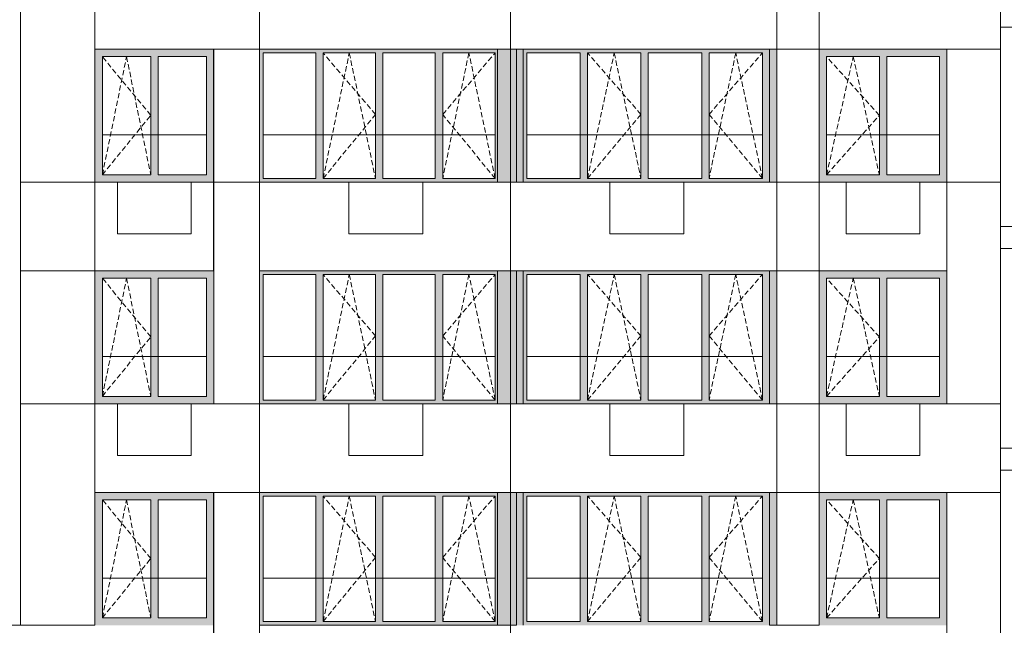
# Model space of a CAD drawing. Header units: millimetres. Extents: x -7244281 to -6602924, y 5765436 to 5938280.
# Tile 16 of 65: x -6636816 to -6623478, y 5778652 to 5786852. Entities that reach past the tile are written whole.
import ezdxf

# ---------------------------------------------------------------- set-up
doc = ezdxf.new("R2010")
doc.units = ezdxf.units.MM
doc.header["$MEASUREMENT"] = 0
doc.header["$XCLIPFRAME"] = 0
doc.linetypes.add('OO_EOIAAY', pattern=[105.833361, 70.555568, -35.277793])
for name, color, linetype, lineweight in [('0_Ном._пера__1', 7, 'Continuous', 0), ('0_Ном._пера__120', 7, 'Continuous', 0), ('_ 0 кондиционеры_Ном._пера__1', 7, 'Continuous', 0), ('АР-Стены внешние_Балконы _ лоджии.АР_Ном._пера__1', 7, 'Continuous', 0), ('АР-Стены_внешние_.АР_Ном._пера__1', 7, 'Continuous', 0)]:
    doc.layers.add(name, color=color, linetype=linetype, lineweight=lineweight)
doc.layers.add('0_Ном._пера__161', color=7, linetype='Continuous', lineweight=13, true_color=0x6a6a6a)
picture_1 = doc.add_image_def('image4.png', size_in_pixel=(734, 827))
picture_2 = doc.add_image_def('image3.png', size_in_pixel=(877, 829))
picture_3 = doc.add_image_def('image6.png', size_in_pixel=(882, 837))
picture_4 = doc.add_image_def('image2.png', size_in_pixel=(882, 833))
picture_5 = doc.add_image_def('image5.png', size_in_pixel=(725, 814))
picture_6 = doc.add_image_def('image1.png', size_in_pixel=(729, 823))

msp = doc.modelspace()

# ---------------------------------------------------------------- hatches: boundary and pattern name
at = {"layer": '0_Ном._пера__161', "linetype": 'Continuous', "lineweight": 0, "true_color": 0x696969}
for points in [[(-6635796.039, 5786452.474), (-6635796.039, 5786352.474), (-6635696.056, 5786352.474), (-6635041.056, 5786352.474), (-6634941.056, 5786352.474), (-6634286.056, 5786352.474), (-6634186.058, 5786352.474), (-6634186.058, 5786452.474)], [(-6633566.06, 5786452.474), (-6633566.06, 5786402.474), (-6633516.073, 5786402.474), (-6632806.066, 5786402.474), (-6632706.066, 5786402.474), (-6631996.059, 5786402.474), (-6631896.059, 5786402.474), (-6631186.053, 5786402.474), (-6631086.052, 5786402.474), (-6630376.046, 5786402.474), (-6630344.741, 5786402.474), (-6630344.741, 5786452.474)], [(-6633566.06, 5784702.474), (-6633516.073, 5784702.474), (-6633516.073, 5786402.474), (-6633566.06, 5786402.474)], [(-6632806.066, 5784702.474), (-6632706.066, 5784702.474), (-6632706.066, 5786402.474), (-6632806.066, 5786402.474)], [(-6631996.059, 5784702.474), (-6631896.059, 5784702.474), (-6631896.059, 5786402.474), (-6631996.059, 5786402.474)], [(-6631186.052, 5784702.474), (-6631086.052, 5784702.474), (-6631086.052, 5786402.474), (-6631186.052, 5786402.474)], [(-6630376.046, 5786402.474), (-6630376.046, 5784702.474), (-6630344.741, 5784702.474), (-6630344.741, 5786402.474)], [(-6630166.013, 5784652.474), (-6630166.013, 5786452.474), (-6630344.741, 5786452.474), (-6630344.741, 5784652.474)], [(-6630165.965, 5786452.474), (-6630165.965, 5784652.474), (-6630086.027, 5784652.474), (-6630086.027, 5786452.474)], [(-6629996.001, 5786452.474), (-6630086.027, 5786452.474), (-6630086.027, 5784652.474), (-6629996.001, 5784652.474)], [(-6629996.001, 5786402.474), (-6629946.001, 5786402.474), (-6629223.257, 5786402.474), (-6629123.257, 5786402.474), (-6628400.512, 5786402.474), (-6628300.512, 5786402.474), (-6627577.767, 5786402.474), (-6627477.767, 5786402.474), (-6626755.023, 5786402.474), (-6626659.833, 5786402.474), (-6626659.833, 5786452.474), (-6629996.001, 5786452.474)], [(-6629946.001, 5784702.474), (-6629946.001, 5786402.474), (-6629996.001, 5786402.474), (-6629996.001, 5784702.474)], [(-6629223.257, 5784702.474), (-6629123.257, 5784702.474), (-6629123.257, 5786402.474), (-6629223.257, 5786402.474)], [(-6628400.512, 5784702.474), (-6628300.512, 5784702.474), (-6628300.512, 5786402.474), (-6628400.512, 5786402.474)], [(-6627577.767, 5786402.474), (-6627577.767, 5784702.474), (-6627477.767, 5784702.474), (-6627477.767, 5786402.474)], [(-6626755.023, 5786402.474), (-6626755.023, 5784702.474), (-6626659.833, 5784702.474), (-6626659.833, 5786402.474)], [(-6626559.819, 5786452.474), (-6626659.833, 5786452.474), (-6626659.833, 5784652.474), (-6626557.877, 5784652.474), (-6626557.883, 5786452.474)], [(-6625985.938, 5786352.474), (-6625885.95, 5786352.474), (-6625170.95, 5786352.474), (-6625070.95, 5786352.474), (-6624355.95, 5786352.474), (-6624255.95, 5786352.474), (-6624255.95, 5786452.474), (-6625985.938, 5786452.474)], [(-6635696.056, 5786352.474), (-6635796.039, 5786352.474), (-6635796.039, 5784752.474), (-6635696.056, 5784752.474)], [(-6635041.056, 5784752.474), (-6634941.056, 5784752.474), (-6634941.056, 5786352.474), (-6635041.056, 5786352.474)], [(-6634286.056, 5786352.474), (-6634286.056, 5784752.474), (-6634186.058, 5784752.474), (-6634186.058, 5786352.474)], [(-6625885.95, 5786352.474), (-6625985.938, 5786352.474), (-6625985.938, 5784752.474), (-6625885.95, 5784752.474)], [(-6625070.95, 5784752.474), (-6625070.95, 5786352.474), (-6625170.95, 5786352.474), (-6625170.95, 5784752.474)], [(-6624355.95, 5786352.474), (-6624355.95, 5784752.474), (-6624255.95, 5784752.474), (-6624255.95, 5786352.474)], [(-6635696.056, 5784752.474), (-6635796.039, 5784752.474), (-6635796.039, 5784652.474), (-6634186.058, 5784652.474), (-6634186.058, 5784752.474), (-6634286.056, 5784752.474), (-6634941.056, 5784752.474), (-6635041.056, 5784752.474)], [(-6633566.06, 5784702.474), (-6633566.06, 5784652.474), (-6630344.741, 5784652.474), (-6630344.741, 5784702.474), (-6630376.046, 5784702.474), (-6631086.052, 5784702.474), (-6631186.053, 5784702.474), (-6631896.059, 5784702.474), (-6631996.059, 5784702.474), (-6632706.066, 5784702.474), (-6632806.066, 5784702.474), (-6633516.073, 5784702.474)], [(-6629946.001, 5784702.474), (-6629996.001, 5784702.474), (-6629996.001, 5784652.474), (-6626659.833, 5784652.474), (-6626659.833, 5784702.474), (-6626755.023, 5784702.474), (-6627477.767, 5784702.474), (-6627577.767, 5784702.474), (-6628300.512, 5784702.474), (-6628400.512, 5784702.474), (-6629123.257, 5784702.474), (-6629223.257, 5784702.474)], [(-6625985.938, 5784752.474), (-6625985.938, 5784652.474), (-6624255.95, 5784652.474), (-6624255.95, 5784752.474), (-6624355.95, 5784752.474), (-6625070.95, 5784752.474), (-6625170.95, 5784752.474), (-6625885.95, 5784752.474)], [(-6635796.039, 5783452.474), (-6635796.039, 5783352.474), (-6635696.056, 5783352.474), (-6635041.056, 5783352.474), (-6634941.056, 5783352.474), (-6634286.056, 5783352.474), (-6634186.058, 5783352.474), (-6634186.058, 5783452.474)], [(-6635696.056, 5783352.474), (-6635796.039, 5783352.474), (-6635796.039, 5781752.474), (-6635696.056, 5781752.474)], [(-6635041.056, 5781752.474), (-6634941.056, 5781752.474), (-6634941.056, 5783352.474), (-6635041.056, 5783352.474)], [(-6634286.056, 5783352.474), (-6634286.056, 5781752.474), (-6634186.058, 5781752.474), (-6634186.058, 5783352.474)], [(-6633566.06, 5783452.474), (-6633566.06, 5783402.474), (-6633516.073, 5783402.474), (-6632806.066, 5783402.474), (-6632706.066, 5783402.474), (-6631996.059, 5783402.474), (-6631896.059, 5783402.474), (-6631186.053, 5783402.474), (-6631086.052, 5783402.474), (-6630376.046, 5783402.474), (-6630344.741, 5783402.474), (-6630344.741, 5783452.474)], [(-6633566.06, 5781702.474), (-6633516.073, 5781702.474), (-6633516.073, 5783402.474), (-6633566.06, 5783402.474)], [(-6632806.066, 5781702.474), (-6632706.066, 5781702.474), (-6632706.066, 5783402.474), (-6632806.066, 5783402.474)], [(-6631996.059, 5781702.474), (-6631896.059, 5781702.474), (-6631896.059, 5783402.474), (-6631996.059, 5783402.474)], [(-6631186.052, 5781702.474), (-6631086.052, 5781702.474), (-6631086.052, 5783402.474), (-6631186.052, 5783402.474)], [(-6630376.046, 5783402.474), (-6630376.046, 5781702.474), (-6630344.741, 5781702.474), (-6630344.741, 5783402.474)], [(-6630166.013, 5781652.474), (-6630166.013, 5783452.474), (-6630344.741, 5783452.474), (-6630344.741, 5781652.474)], [(-6630165.965, 5783452.474), (-6630165.965, 5781652.474), (-6630086.027, 5781652.474), (-6630086.027, 5783452.474)], [(-6629996.001, 5783452.474), (-6630086.027, 5783452.474), (-6630086.027, 5781652.474), (-6629996.001, 5781652.474)], [(-6629996.001, 5783402.474), (-6629946.001, 5783402.474), (-6629223.257, 5783402.474), (-6629123.257, 5783402.474), (-6628400.512, 5783402.474), (-6628300.512, 5783402.474), (-6627577.767, 5783402.474), (-6627477.767, 5783402.474), (-6626755.023, 5783402.474), (-6626659.833, 5783402.474), (-6626659.833, 5783452.474), (-6629996.001, 5783452.474)], [(-6629946.001, 5781702.474), (-6629946.001, 5783402.474), (-6629996.001, 5783402.474), (-6629996.001, 5781702.474)], [(-6629223.257, 5781702.474), (-6629123.257, 5781702.474), (-6629123.257, 5783402.474), (-6629223.257, 5783402.474)], [(-6628400.512, 5781702.474), (-6628300.512, 5781702.474), (-6628300.512, 5783402.474), (-6628400.512, 5783402.474)], [(-6627577.767, 5783402.474), (-6627577.767, 5781702.474), (-6627477.767, 5781702.474), (-6627477.767, 5783402.474)], [(-6626755.023, 5783402.474), (-6626755.023, 5781702.474), (-6626659.833, 5781702.474), (-6626659.833, 5783402.474)], [(-6626559.819, 5783452.474), (-6626659.833, 5783452.474), (-6626659.833, 5781652.474), (-6626557.877, 5781652.474), (-6626557.883, 5783452.474)], [(-6625985.938, 5783352.474), (-6625885.95, 5783352.474), (-6625170.95, 5783352.474), (-6625070.95, 5783352.474), (-6624355.95, 5783352.474), (-6624255.95, 5783352.474), (-6624255.95, 5783452.474), (-6625985.938, 5783452.474)], [(-6625885.95, 5783352.474), (-6625985.938, 5783352.474), (-6625985.938, 5781752.474), (-6625885.95, 5781752.474)], [(-6625070.95, 5781752.474), (-6625070.95, 5783352.474), (-6625170.95, 5783352.474), (-6625170.95, 5781752.474)], [(-6624355.95, 5783352.474), (-6624355.95, 5781752.474), (-6624255.95, 5781752.474), (-6624255.95, 5783352.474)], [(-6635696.056, 5781752.474), (-6635796.039, 5781752.474), (-6635796.039, 5781652.474), (-6634186.058, 5781652.474), (-6634186.058, 5781752.474), (-6634286.056, 5781752.474), (-6634941.056, 5781752.474), (-6635041.056, 5781752.474)], [(-6625985.938, 5781752.474), (-6625985.938, 5781652.474), (-6624255.95, 5781652.474), (-6624255.95, 5781752.474), (-6624355.95, 5781752.474), (-6625070.95, 5781752.474), (-6625170.95, 5781752.474), (-6625885.95, 5781752.474)], [(-6633566.06, 5781702.474), (-6633566.06, 5781652.474), (-6630344.741, 5781652.474), (-6630344.741, 5781702.474), (-6630376.046, 5781702.474), (-6631086.052, 5781702.474), (-6631186.053, 5781702.474), (-6631896.059, 5781702.474), (-6631996.059, 5781702.474), (-6632706.066, 5781702.474), (-6632806.066, 5781702.474), (-6633516.073, 5781702.474)], [(-6629946.001, 5781702.474), (-6629996.001, 5781702.474), (-6629996.001, 5781652.474), (-6626659.833, 5781652.474), (-6626659.833, 5781702.474), (-6626755.023, 5781702.474), (-6627477.767, 5781702.474), (-6627577.767, 5781702.474), (-6628300.512, 5781702.474), (-6628400.512, 5781702.474), (-6629123.257, 5781702.474), (-6629223.257, 5781702.474)], [(-6635796, 5780452.474), (-6635796, 5780352.474), (-6635696.017, 5780352.474), (-6635041.017, 5780352.474), (-6634941.017, 5780352.474), (-6634286.017, 5780352.474), (-6634186.019, 5780352.474), (-6634186.019, 5780452.474)], [(-6633566.06, 5780452.474), (-6633566.06, 5780402.474), (-6633516.073, 5780402.474), (-6632806.066, 5780402.474), (-6632706.066, 5780402.474), (-6631996.059, 5780402.474), (-6631896.059, 5780402.474), (-6631186.053, 5780402.474), (-6631086.052, 5780402.474), (-6630376.046, 5780402.474), (-6630344.741, 5780402.474), (-6630344.741, 5780452.474)], [(-6633566.06, 5778702.474), (-6633516.073, 5778702.474), (-6633516.073, 5780402.474), (-6633566.06, 5780402.474)], [(-6632806.066, 5778702.474), (-6632706.066, 5778702.474), (-6632706.066, 5780402.474), (-6632806.066, 5780402.474)], [(-6631996.059, 5778702.474), (-6631896.059, 5778702.474), (-6631896.059, 5780402.474), (-6631996.059, 5780402.474)], [(-6631186.052, 5778702.474), (-6631086.052, 5778702.474), (-6631086.052, 5780402.474), (-6631186.052, 5780402.474)], [(-6630376.046, 5780402.474), (-6630376.046, 5778702.474), (-6630344.741, 5778702.474), (-6630344.741, 5780402.474)], [(-6630166.013, 5778652.474), (-6630166.013, 5780452.474), (-6630344.741, 5780452.474), (-6630344.741, 5778652.474)], [(-6630165.965, 5780452.474), (-6630165.965, 5778652.474), (-6630086.027, 5778652.474), (-6630086.027, 5780452.474)], [(-6629996.001, 5780452.474), (-6630086.027, 5780452.474), (-6630086.027, 5778652.474), (-6629996.001, 5778652.474)], [(-6629996.001, 5780402.474), (-6629946.001, 5780402.474), (-6629223.257, 5780402.474), (-6629123.257, 5780402.474), (-6628400.512, 5780402.474), (-6628300.512, 5780402.474), (-6627577.767, 5780402.474), (-6627477.767, 5780402.474), (-6626755.023, 5780402.474), (-6626659.833, 5780402.474), (-6626659.833, 5780452.474), (-6629996.001, 5780452.474)], [(-6629946.001, 5778702.474), (-6629946.001, 5780402.474), (-6629996.001, 5780402.474), (-6629996.001, 5778702.474)], [(-6629223.257, 5778702.474), (-6629123.257, 5778702.474), (-6629123.257, 5780402.474), (-6629223.257, 5780402.474)], [(-6628400.512, 5778702.474), (-6628300.512, 5778702.474), (-6628300.512, 5780402.474), (-6628400.512, 5780402.474)], [(-6627577.767, 5780402.474), (-6627577.767, 5778702.474), (-6627477.767, 5778702.474), (-6627477.767, 5780402.474)], [(-6626755.023, 5780402.474), (-6626755.023, 5778702.474), (-6626659.833, 5778702.474), (-6626659.833, 5780402.474)], [(-6626559.819, 5780452.474), (-6626659.833, 5780452.474), (-6626659.833, 5778652.474), (-6626557.877, 5778652.474), (-6626557.883, 5780452.474)], [(-6625985.938, 5780352.474), (-6625885.95, 5780352.474), (-6625170.95, 5780352.474), (-6625070.95, 5780352.474), (-6624355.95, 5780352.474), (-6624255.95, 5780352.474), (-6624255.95, 5780452.474), (-6625985.938, 5780452.474)], [(-6635696.017, 5780352.474), (-6635796, 5780352.474), (-6635796, 5778752.474), (-6635696.017, 5778752.474)], [(-6635041.017, 5778752.474), (-6634941.017, 5778752.474), (-6634941.017, 5780352.474), (-6635041.017, 5780352.474)], [(-6634286.017, 5780352.474), (-6634286.017, 5778752.474), (-6634186.019, 5778752.474), (-6634186.019, 5780352.474)], [(-6625885.95, 5780352.474), (-6625985.938, 5780352.474), (-6625985.938, 5778752.474), (-6625885.95, 5778752.474)], [(-6625070.95, 5778752.474), (-6625070.95, 5780352.474), (-6625170.95, 5780352.474), (-6625170.95, 5778752.474)], [(-6624355.95, 5780352.474), (-6624355.95, 5778752.474), (-6624255.95, 5778752.474), (-6624255.95, 5780352.474)], [(-6635696.017, 5778752.474), (-6635796, 5778752.474), (-6635796, 5778652.474), (-6634186.019, 5778652.474), (-6634186.019, 5778752.474), (-6634286.017, 5778752.474), (-6634941.017, 5778752.474), (-6635041.017, 5778752.474)], [(-6633566.06, 5778702.474), (-6633566.06, 5778652.474), (-6630344.741, 5778652.474), (-6630344.741, 5778702.474), (-6630376.046, 5778702.474), (-6631086.052, 5778702.474), (-6631186.053, 5778702.474), (-6631896.059, 5778702.474), (-6631996.059, 5778702.474), (-6632706.066, 5778702.474), (-6632806.066, 5778702.474), (-6633516.073, 5778702.474)], [(-6629946.001, 5778702.474), (-6629996.001, 5778702.474), (-6629996.001, 5778652.474), (-6626659.833, 5778652.474), (-6626659.833, 5778702.474), (-6626755.023, 5778702.474), (-6627477.767, 5778702.474), (-6627577.767, 5778702.474), (-6628300.512, 5778702.474), (-6628400.512, 5778702.474), (-6629123.257, 5778702.474), (-6629223.257, 5778702.474)], [(-6625985.938, 5778752.474), (-6625985.938, 5778652.474), (-6624255.95, 5778652.474), (-6624255.95, 5778752.474), (-6624355.95, 5778752.474), (-6625070.95, 5778752.474), (-6625170.95, 5778752.474), (-6625885.95, 5778752.474)]]:
    msp.add_hatch(color=251, dxfattribs=at).paths.add_polyline_path(points)

# ---------------------------------------------------------------- linework, layer by layer
at = {"layer": '0_Ном._пера__1', "color": 7, "linetype": 'Continuous', "lineweight": 0}
for p, q in [((-6623530.476, 5786752.475), (-6623530.476, 5787052.475)), ((-6623530.476, 5786752.475), (-6614356.305, 5786752.475)), ((-6633516.073, 5786402.474), (-6633516.073, 5784702.474)), ((-6630344.741, 5786452.474), (-6630344.741, 5784652.474)), ((-6635696.017, 5785292.475), (-6634286.017, 5785292.475)), ((-6633516.073, 5785292.475), (-6630376.046, 5785292.475)), ((-6629946.001, 5785292.475), (-6626755.023, 5785292.475)), ((-6625885.95, 5785292.475), (-6624355.95, 5785292.475)), ((-6623530.476, 5784052.475), (-6614356.305, 5784052.475)), ((-6623530.476, 5783752.475), (-6623530.476, 5784052.475)), ((-6623530.476, 5783752.475), (-6614356.305, 5783752.475)), ((-6633516.073, 5783402.474), (-6633516.073, 5781702.474)), ((-6630344.741, 5783452.474), (-6630344.741, 5781652.474)), ((-6635696.017, 5782292.475), (-6634286.017, 5782292.475)), ((-6633516.073, 5782292.475), (-6630376.046, 5782292.475)), ((-6629946.001, 5782292.475), (-6626755.023, 5782292.475)), ((-6625885.95, 5782292.475), (-6624355.95, 5782292.475)), ((-6623530.476, 5781052.475), (-6614356.305, 5781052.475)), ((-6623530.476, 5780752.475), (-6623530.476, 5781052.475)), ((-6623530.476, 5780752.475), (-6614356.305, 5780752.475)), ((-6633516.073, 5780402.474), (-6633516.073, 5778702.474)), ((-6630344.741, 5780452.474), (-6630344.741, 5778652.474)), ((-6635696.017, 5779292.475), (-6634286.017, 5779292.475)), ((-6633516.073, 5779292.475), (-6630376.046, 5779292.475)), ((-6629946.001, 5779292.475), (-6626755.023, 5779292.475)), ((-6625885.95, 5779292.475), (-6624355.95, 5779292.475))]:
    msp.add_line(p, q, dxfattribs=at)
for points in [[(-6646565.973, 5841512.474), (-6636806, 5841512.474), (-6636806, 5778652.474), (-6646565.973, 5778652.474)], [(-6635796, 5787652.474), (-6636806, 5787652.474), (-6636806, 5784652.474), (-6635796, 5784652.474)], [(-6633566.06, 5787652.474), (-6635796, 5787652.474), (-6635796, 5786452.474), (-6633566.06, 5786452.474)], [(-6630165.965, 5787652.474), (-6633566.06, 5787652.474), (-6633566.06, 5786452.474), (-6630165.965, 5786452.474)], [(-6626557.883, 5787652.474), (-6630165.965, 5787652.474), (-6630165.965, 5786452.474), (-6626557.883, 5786452.474)], [(-6625985.501, 5787652.474), (-6626557.883, 5787652.474), (-6626557.883, 5786452.474), (-6625985.501, 5786452.474)], [(-6623530.476, 5787652.474), (-6625985.501, 5787652.474), (-6625985.501, 5786452.474), (-6623530.476, 5786452.474)], [(-6633566.06, 5786452.474), (-6634186.055, 5786452.474), (-6634186.055, 5784652.474), (-6633566.06, 5784652.474)], [(-6625985.501, 5786452.474), (-6626659.833, 5786452.474), (-6626659.833, 5784652.474), (-6625985.501, 5784652.474)], [(-6623530.476, 5786452.474), (-6624255.95, 5786452.474), (-6624255.95, 5784652.474), (-6623530.476, 5784652.474)], [(-6635796, 5784652.474), (-6636806, 5784652.474), (-6636806, 5783452.474), (-6635796, 5783452.474)], [(-6634186.055, 5784652.474), (-6635796, 5784652.474), (-6635796, 5783452.474), (-6634186.055, 5783452.474)], [(-6633566.06, 5784652.474), (-6634186.055, 5784652.474), (-6634186.055, 5781652.474), (-6633566.06, 5781652.474)], [(-6630165.965, 5784652.474), (-6633566.06, 5784652.474), (-6633566.06, 5783452.474), (-6630165.965, 5783452.474)], [(-6626557.883, 5784652.474), (-6630165.965, 5784652.474), (-6630165.965, 5783452.474), (-6626557.883, 5783452.474)], [(-6625985.935, 5784652.474), (-6626557.883, 5784652.474), (-6626557.883, 5783452.474), (-6625985.935, 5783452.474)], [(-6625985.501, 5784652.474), (-6626557.883, 5784652.474), (-6626557.883, 5783452.474), (-6625985.501, 5783452.474)], [(-6624255.95, 5784652.474), (-6625985.935, 5784652.474), (-6625985.935, 5783452.474), (-6624255.95, 5783452.474)], [(-6623530.476, 5784652.474), (-6624255.95, 5784652.474), (-6624255.95, 5781652.474), (-6623530.476, 5781652.474)], [(-6635796, 5783452.474), (-6636806, 5783452.474), (-6636806, 5781652.474), (-6635796, 5781652.474)], [(-6625985.501, 5783452.474), (-6626659.833, 5783452.474), (-6626659.833, 5781652.474), (-6625985.501, 5781652.474)], [(-6635796, 5781652.474), (-6636806, 5781652.474), (-6636806, 5778652.474), (-6635796, 5778652.474)], [(-6633566.06, 5781652.474), (-6635796, 5781652.474), (-6635796, 5780452.474), (-6633566.06, 5780452.474)], [(-6630165.965, 5781652.474), (-6633566.06, 5781652.474), (-6633566.06, 5780452.474), (-6630165.965, 5780452.474)], [(-6626557.883, 5781652.474), (-6630165.965, 5781652.474), (-6630165.965, 5780452.474), (-6626557.883, 5780452.474)], [(-6625985.501, 5781652.474), (-6626557.883, 5781652.474), (-6626557.883, 5780452.474), (-6625985.501, 5780452.474)], [(-6623530.476, 5781652.474), (-6625985.501, 5781652.474), (-6625985.501, 5780452.474), (-6623530.476, 5780452.474)], [(-6633566.06, 5780452.474), (-6634186.055, 5780452.474), (-6634186.055, 5777452.474), (-6633566.06, 5777452.474)], [(-6625985.501, 5780452.474), (-6626659.833, 5780452.474), (-6626659.833, 5778652.474), (-6625985.501, 5778652.474)], [(-6623530.476, 5780452.474), (-6624255.95, 5780452.474), (-6624255.95, 5777452.474), (-6623530.476, 5777452.474)]]:
    msp.add_lwpolyline(points, close=True, dxfattribs=at)
msp.add_lwpolyline([(-6623530.571, 5773593.185), (-6623530.571, 5838462.474), (-6614356.305, 5838462.474), (-6614356.305, 5773785.975)], dxfattribs=at)
at = {"layer": '0_Ном._пера__1', "color": 7, "linetype": 'Continuous', "lineweight": 0, "flags": 128}
for points in [[(-6630165.965, 5786452.474), (-6630165.965, 5784652.474), (-6630086.027, 5784652.474), (-6630086.027, 5786452.474)], [(-6630165.965, 5783452.474), (-6630165.965, 5781652.474), (-6630086.027, 5781652.474), (-6630086.027, 5783452.474)], [(-6630165.965, 5780452.474), (-6630165.965, 5778652.474), (-6630086.027, 5778652.474), (-6630086.027, 5780452.474)]]:
    msp.add_lwpolyline(points, close=True, dxfattribs=at)
at = {"layer": '0_Ном._пера__120', "color": 7, "linetype": 'OO_EOIAAY', "lineweight": 0}
for p, q in [((-6632706.066, 5784702.474), (-6632351.063, 5786402.474)), ((-6631996.059, 5785569.975), (-6632706.066, 5786402.474)), ((-6632351.063, 5786402.474), (-6631996.059, 5784702.474)), ((-6630731.049, 5786402.474), (-6631086.052, 5784702.474)), ((-6631086.052, 5785569.975), (-6630376.046, 5786402.474)), ((-6630376.046, 5784702.474), (-6630731.049, 5786402.474)), ((-6629123.257, 5784702.474), (-6628761.884, 5786402.474)), ((-6628400.512, 5785569.975), (-6629123.257, 5786402.474)), ((-6628761.884, 5786402.474), (-6628400.512, 5784702.474)), ((-6627116.395, 5786402.474), (-6627477.767, 5784702.474)), ((-6627477.767, 5785569.975), (-6626755.023, 5786402.474)), ((-6626755.023, 5784702.474), (-6627116.395, 5786402.474)), ((-6635696.017, 5784752.474), (-6635368.517, 5786352.474)), ((-6635041.017, 5785557.475), (-6635696.017, 5786352.474)), ((-6635368.517, 5786352.474), (-6635041.017, 5784752.474)), ((-6625885.95, 5784752.474), (-6625524.752, 5786352.474)), ((-6625170.95, 5785557.475), (-6625885.95, 5786352.474)), ((-6625524.752, 5786352.474), (-6625170.95, 5784752.474)), ((-6635696.017, 5784752.474), (-6635041.017, 5785557.475)), ((-6632706.066, 5784702.474), (-6631996.059, 5785569.975)), ((-6630376.046, 5784702.474), (-6631086.052, 5785569.975)), ((-6629123.257, 5784702.474), (-6628400.512, 5785569.975)), ((-6626755.023, 5784702.474), (-6627477.767, 5785569.975)), ((-6625885.95, 5784752.474), (-6625170.95, 5785557.475)), ((-6635696.017, 5781752.474), (-6635368.517, 5783352.474)), ((-6635041.017, 5782557.474), (-6635696.017, 5783352.474)), ((-6635368.517, 5783352.474), (-6635041.017, 5781752.474)), ((-6632706.066, 5781702.474), (-6632351.063, 5783402.474)), ((-6631996.059, 5782569.974), (-6632706.066, 5783402.474)), ((-6632351.063, 5783402.474), (-6631996.059, 5781702.474)), ((-6630731.049, 5783402.474), (-6631086.052, 5781702.474)), ((-6631086.052, 5782569.974), (-6630376.046, 5783402.474)), ((-6630376.046, 5781702.474), (-6630731.049, 5783402.474)), ((-6629123.257, 5781702.474), (-6628761.884, 5783402.474)), ((-6628400.512, 5782569.974), (-6629123.257, 5783402.474)), ((-6628761.884, 5783402.474), (-6628400.512, 5781702.474)), ((-6627116.395, 5783402.474), (-6627477.767, 5781702.474)), ((-6627477.767, 5782569.974), (-6626755.023, 5783402.474)), ((-6626755.023, 5781702.474), (-6627116.395, 5783402.474)), ((-6625885.95, 5781752.474), (-6625524.752, 5783352.474)), ((-6625170.95, 5782557.474), (-6625885.95, 5783352.474)), ((-6625524.752, 5783352.474), (-6625170.95, 5781752.474)), ((-6635696.017, 5781752.474), (-6635041.017, 5782557.474)), ((-6632706.066, 5781702.474), (-6631996.059, 5782569.974)), ((-6630376.046, 5781702.474), (-6631086.052, 5782569.974)), ((-6629123.257, 5781702.474), (-6628400.512, 5782569.974)), ((-6626755.023, 5781702.474), (-6627477.767, 5782569.974)), ((-6625885.95, 5781752.474), (-6625170.95, 5782557.474)), ((-6632706.066, 5778702.474), (-6632351.063, 5780402.474)), ((-6631996.059, 5779569.975), (-6632706.066, 5780402.474)), ((-6632351.063, 5780402.474), (-6631996.059, 5778702.474)), ((-6630731.049, 5780402.474), (-6631086.052, 5778702.474)), ((-6631086.052, 5779569.975), (-6630376.046, 5780402.474)), ((-6630376.046, 5778702.474), (-6630731.049, 5780402.474)), ((-6629123.257, 5778702.474), (-6628761.884, 5780402.474)), ((-6628400.512, 5779569.975), (-6629123.257, 5780402.474)), ((-6628761.884, 5780402.474), (-6628400.512, 5778702.474)), ((-6627116.395, 5780402.474), (-6627477.767, 5778702.474)), ((-6627477.767, 5779569.975), (-6626755.023, 5780402.474)), ((-6626755.023, 5778702.474), (-6627116.395, 5780402.474)), ((-6635696.017, 5778752.474), (-6635368.517, 5780352.474)), ((-6635041.017, 5779557.475), (-6635696.017, 5780352.474)), ((-6635368.517, 5780352.474), (-6635041.017, 5778752.474)), ((-6625885.95, 5778752.474), (-6625524.752, 5780352.474)), ((-6625170.95, 5779557.475), (-6625885.95, 5780352.474)), ((-6625524.752, 5780352.474), (-6625170.95, 5778752.474)), ((-6635696.017, 5778752.474), (-6635041.017, 5779557.475)), ((-6632706.066, 5778702.474), (-6631996.059, 5779569.975)), ((-6630376.046, 5778702.474), (-6631086.052, 5779569.975)), ((-6629123.257, 5778702.474), (-6628400.512, 5779569.975)), ((-6626755.023, 5778702.474), (-6627477.767, 5779569.975)), ((-6625885.95, 5778752.474), (-6625170.95, 5779557.475))]:
    msp.add_line(p, q, dxfattribs=at)
at = {"layer": '0_Ном._пера__120', "color": 7, "linetype": 'Continuous', "lineweight": 0, "flags": 128}
for points in [[(-6626559.819, 5786452.474), (-6626659.833, 5786452.474), (-6626659.833, 5784652.474), (-6626557.877, 5784652.474), (-6626557.883, 5786452.474)], [(-6626559.819, 5783452.474), (-6626659.833, 5783452.474), (-6626659.833, 5781652.474), (-6626557.877, 5781652.474), (-6626557.883, 5783452.474)], [(-6626559.819, 5780452.474), (-6626659.833, 5780452.474), (-6626659.833, 5778652.474), (-6626557.877, 5778652.474), (-6626557.883, 5780452.474)]]:
    msp.add_lwpolyline(points, close=True, dxfattribs=at)
at = {"layer": '_ 0 кондиционеры_Ном._пера__1', "color": 7, "linetype": 'Continuous', "lineweight": 0, "flags": 128}
for points in [[(-6635491.225, 5783952.474), (-6634491.225, 5783952.474), (-6634491.225, 5784652.474), (-6635491.225, 5784652.474)], [(-6632356.21, 5784652.474), (-6632356.21, 5783952.474), (-6631356.21, 5783952.474), (-6631356.21, 5784652.474)], [(-6628820.477, 5783952.474), (-6627820.477, 5783952.474), (-6627820.477, 5784652.474), (-6628820.477, 5784652.474)], [(-6624621.169, 5784652.474), (-6625621.169, 5784652.474), (-6625621.169, 5783952.474), (-6624621.169, 5783952.474)], [(-6635491.225, 5781652.474), (-6635491.225, 5780952.474), (-6634491.225, 5780952.474), (-6634491.225, 5781652.474)], [(-6632356.21, 5780952.474), (-6631356.21, 5780952.474), (-6631356.21, 5781652.474), (-6632356.21, 5781652.474)], [(-6628820.477, 5781652.474), (-6628820.477, 5780952.474), (-6627820.477, 5780952.474), (-6627820.477, 5781652.474)], [(-6625621.169, 5781652.474), (-6625621.169, 5780952.474), (-6624621.169, 5780952.474), (-6624621.169, 5781652.474)]]:
    msp.add_lwpolyline(points, close=True, dxfattribs=at)
at = {"layer": 'АР-Стены внешние_Балконы _ лоджии.АР_Ном._пера__1', "color": 7, "linetype": 'Continuous', "lineweight": 0}
for p, q in [((-6632806.066, 5786402.474), (-6633516.073, 5786402.474)), ((-6632806.066, 5784702.474), (-6632806.066, 5786402.474)), ((-6632706.066, 5786402.474), (-6632706.066, 5784702.474)), ((-6631996.059, 5786402.474), (-6632706.066, 5786402.474)), ((-6631996.059, 5784702.474), (-6631996.059, 5786402.474)), ((-6631896.059, 5786402.474), (-6631896.059, 5784702.474)), ((-6631186.052, 5786402.474), (-6631896.059, 5786402.474)), ((-6631186.052, 5784702.474), (-6631186.052, 5786402.474)), ((-6631086.052, 5786402.474), (-6631086.052, 5784702.474)), ((-6630376.046, 5786402.474), (-6631086.052, 5786402.474)), ((-6630376.046, 5784702.474), (-6630376.046, 5786402.474)), ((-6630086.027, 5786452.474), (-6630086.027, 5784652.474)), ((-6629996.001, 5784652.474), (-6629996.001, 5786452.474)), ((-6629946.001, 5786402.474), (-6629946.001, 5784702.474)), ((-6629223.257, 5786402.474), (-6629946.001, 5786402.474)), ((-6629223.257, 5784702.474), (-6629223.257, 5786402.474)), ((-6629123.257, 5786402.474), (-6629123.257, 5784702.474)), ((-6628400.512, 5786402.474), (-6629123.257, 5786402.474)), ((-6628400.512, 5784702.474), (-6628400.512, 5786402.474)), ((-6628300.512, 5786402.474), (-6628300.512, 5784702.474)), ((-6627577.767, 5786402.474), (-6628300.512, 5786402.474)), ((-6627577.767, 5784702.474), (-6627577.767, 5786402.474)), ((-6627477.767, 5786402.474), (-6627477.767, 5784702.474)), ((-6626755.023, 5786402.474), (-6627477.767, 5786402.474)), ((-6626755.023, 5784702.474), (-6626755.023, 5786402.474)), ((-6633516.073, 5784702.474), (-6632806.066, 5784702.474)), ((-6632706.066, 5784702.474), (-6631996.059, 5784702.474)), ((-6631896.059, 5784702.474), (-6631186.052, 5784702.474)), ((-6631086.052, 5784702.474), (-6630376.046, 5784702.474)), ((-6629946.001, 5784702.474), (-6629223.257, 5784702.474)), ((-6629123.257, 5784702.474), (-6628400.512, 5784702.474)), ((-6628300.512, 5784702.474), (-6627577.767, 5784702.474)), ((-6627477.767, 5784702.474), (-6626755.023, 5784702.474)), ((-6632806.066, 5783402.474), (-6633516.073, 5783402.474)), ((-6632806.066, 5781702.474), (-6632806.066, 5783402.474)), ((-6632706.066, 5783402.474), (-6632706.066, 5781702.474)), ((-6631996.059, 5783402.474), (-6632706.066, 5783402.474)), ((-6631996.059, 5781702.474), (-6631996.059, 5783402.474)), ((-6631896.059, 5783402.474), (-6631896.059, 5781702.474)), ((-6631186.052, 5783402.474), (-6631896.059, 5783402.474)), ((-6631186.052, 5781702.474), (-6631186.052, 5783402.474)), ((-6631086.052, 5783402.474), (-6631086.052, 5781702.474)), ((-6630376.046, 5783402.474), (-6631086.052, 5783402.474)), ((-6630376.046, 5781702.474), (-6630376.046, 5783402.474)), ((-6630086.027, 5783452.474), (-6630086.027, 5781652.474)), ((-6629996.001, 5781652.474), (-6629996.001, 5783452.474)), ((-6629946.001, 5783402.474), (-6629946.001, 5781702.474)), ((-6629223.257, 5783402.474), (-6629946.001, 5783402.474)), ((-6629223.257, 5781702.474), (-6629223.257, 5783402.474)), ((-6629123.257, 5783402.474), (-6629123.257, 5781702.474)), ((-6628400.512, 5783402.474), (-6629123.257, 5783402.474)), ((-6628400.512, 5781702.474), (-6628400.512, 5783402.474)), ((-6628300.512, 5783402.474), (-6628300.512, 5781702.474)), ((-6627577.767, 5783402.474), (-6628300.512, 5783402.474)), ((-6627577.767, 5781702.474), (-6627577.767, 5783402.474)), ((-6627477.767, 5783402.474), (-6627477.767, 5781702.474)), ((-6626755.023, 5783402.474), (-6627477.767, 5783402.474)), ((-6626755.023, 5781702.474), (-6626755.023, 5783402.474)), ((-6633516.073, 5781702.474), (-6632806.066, 5781702.474)), ((-6632706.066, 5781702.474), (-6631996.059, 5781702.474)), ((-6631896.059, 5781702.474), (-6631186.052, 5781702.474)), ((-6631086.052, 5781702.474), (-6630376.046, 5781702.474)), ((-6629946.001, 5781702.474), (-6629223.257, 5781702.474)), ((-6629123.257, 5781702.474), (-6628400.512, 5781702.474)), ((-6628300.512, 5781702.474), (-6627577.767, 5781702.474)), ((-6627477.767, 5781702.474), (-6626755.023, 5781702.474)), ((-6632806.066, 5780402.474), (-6633516.073, 5780402.474)), ((-6632806.066, 5778702.474), (-6632806.066, 5780402.474)), ((-6632706.066, 5780402.474), (-6632706.066, 5778702.474)), ((-6631996.059, 5780402.474), (-6632706.066, 5780402.474)), ((-6631996.059, 5778702.474), (-6631996.059, 5780402.474)), ((-6631896.059, 5780402.474), (-6631896.059, 5778702.474)), ((-6631186.052, 5780402.474), (-6631896.059, 5780402.474)), ((-6631186.052, 5778702.474), (-6631186.052, 5780402.474)), ((-6631086.052, 5780402.474), (-6631086.052, 5778702.474)), ((-6630376.046, 5780402.474), (-6631086.052, 5780402.474)), ((-6630376.046, 5778702.474), (-6630376.046, 5780402.474)), ((-6630086.027, 5780452.474), (-6630086.027, 5778652.474)), ((-6629996.001, 5778652.474), (-6629996.001, 5780452.474)), ((-6629946.001, 5780402.474), (-6629946.001, 5778702.474)), ((-6629223.257, 5780402.474), (-6629946.001, 5780402.474)), ((-6629223.257, 5778702.474), (-6629223.257, 5780402.474)), ((-6629123.257, 5780402.474), (-6629123.257, 5778702.474)), ((-6628400.512, 5780402.474), (-6629123.257, 5780402.474)), ((-6628400.512, 5778702.474), (-6628400.512, 5780402.474)), ((-6628300.512, 5780402.474), (-6628300.512, 5778702.474)), ((-6627577.767, 5780402.474), (-6628300.512, 5780402.474)), ((-6627577.767, 5778702.474), (-6627577.767, 5780402.474)), ((-6627477.767, 5780402.474), (-6627477.767, 5778702.474)), ((-6626755.023, 5780402.474), (-6627477.767, 5780402.474)), ((-6626755.023, 5778702.474), (-6626755.023, 5780402.474)), ((-6633516.073, 5778702.474), (-6632806.066, 5778702.474)), ((-6632706.066, 5778702.474), (-6631996.059, 5778702.474)), ((-6631896.059, 5778702.474), (-6631186.052, 5778702.474)), ((-6631086.052, 5778702.474), (-6630376.046, 5778702.474)), ((-6629946.001, 5778702.474), (-6629223.257, 5778702.474)), ((-6629123.257, 5778702.474), (-6628400.512, 5778702.474)), ((-6628300.512, 5778702.474), (-6627577.767, 5778702.474)), ((-6627477.767, 5778702.474), (-6626755.023, 5778702.474))]:
    msp.add_line(p, q, dxfattribs=at)
at = {"layer": 'АР-Стены_внешние_.АР_Ном._пера__1', "color": 7, "linetype": 'Continuous', "lineweight": 0}
for p, q in [((-6625985.938, 5786452.474), (-6625985.489, 5786452.474)), ((-6624255.95, 5786452.474), (-6624255.95, 5784652.474)), ((-6635696.056, 5786352.474), (-6635696.056, 5784752.474)), ((-6635041.056, 5786352.474), (-6635696.056, 5786352.474)), ((-6635041.056, 5784752.474), (-6635041.056, 5786352.474)), ((-6634941.056, 5786352.474), (-6634941.056, 5784752.474)), ((-6634286.056, 5786352.474), (-6634941.056, 5786352.474)), ((-6634286.056, 5784752.474), (-6634286.056, 5786352.474)), ((-6625885.95, 5784752.474), (-6625885.95, 5786352.474)), ((-6625885.95, 5786352.474), (-6625170.95, 5786352.474)), ((-6625170.95, 5786352.474), (-6625170.95, 5784752.474)), ((-6625070.95, 5784752.474), (-6625070.95, 5786352.474)), ((-6625070.95, 5786352.474), (-6624355.95, 5786352.474)), ((-6624355.95, 5786352.474), (-6624355.95, 5784752.474)), ((-6635696.056, 5784752.474), (-6635041.056, 5784752.474)), ((-6634941.056, 5784752.474), (-6634286.056, 5784752.474)), ((-6625170.95, 5784752.474), (-6625885.95, 5784752.474)), ((-6624355.95, 5784752.474), (-6625070.95, 5784752.474)), ((-6634186.055, 5784652.474), (-6634196.154, 5784652.474)), ((-6635696.056, 5783352.474), (-6635696.056, 5781752.474)), ((-6635041.056, 5783352.474), (-6635696.056, 5783352.474)), ((-6635041.056, 5781752.474), (-6635041.056, 5783352.474)), ((-6634941.056, 5783352.474), (-6634941.056, 5781752.474)), ((-6634286.056, 5783352.474), (-6634941.056, 5783352.474)), ((-6634286.056, 5781752.474), (-6634286.056, 5783352.474)), ((-6625985.938, 5783452.474), (-6625985.489, 5783452.474)), ((-6625885.95, 5781752.474), (-6625885.95, 5783352.474)), ((-6625885.95, 5783352.474), (-6625170.95, 5783352.474)), ((-6625170.95, 5783352.474), (-6625170.95, 5781752.474)), ((-6625070.95, 5781752.474), (-6625070.95, 5783352.474)), ((-6625070.95, 5783352.474), (-6624355.95, 5783352.474)), ((-6624355.95, 5783352.474), (-6624355.95, 5781752.474)), ((-6624255.95, 5783452.474), (-6624255.95, 5781652.474)), ((-6635696.056, 5781752.474), (-6635041.056, 5781752.474)), ((-6634941.056, 5781752.474), (-6634286.056, 5781752.474)), ((-6625170.95, 5781752.474), (-6625885.95, 5781752.474)), ((-6624355.95, 5781752.474), (-6625070.95, 5781752.474)), ((-6634186.055, 5781652.474), (-6634196.154, 5781652.474)), ((-6625985.938, 5780452.474), (-6625985.489, 5780452.474)), ((-6624255.95, 5780452.474), (-6624255.95, 5778652.474)), ((-6635696.017, 5780352.474), (-6635696.017, 5778752.474)), ((-6635041.017, 5780352.474), (-6635696.017, 5780352.474)), ((-6635041.017, 5778752.474), (-6635041.017, 5780352.474)), ((-6634941.017, 5780352.474), (-6634941.017, 5778752.474)), ((-6634286.017, 5780352.474), (-6634941.017, 5780352.474)), ((-6634286.017, 5778752.474), (-6634286.017, 5780352.474)), ((-6625885.95, 5778752.474), (-6625885.95, 5780352.474)), ((-6625885.95, 5780352.474), (-6625170.95, 5780352.474)), ((-6625170.95, 5780352.474), (-6625170.95, 5778752.474)), ((-6625070.95, 5778752.474), (-6625070.95, 5780352.474)), ((-6625070.95, 5780352.474), (-6624355.95, 5780352.474)), ((-6624355.95, 5780352.474), (-6624355.95, 5778752.474)), ((-6635696.017, 5778752.474), (-6635041.017, 5778752.474)), ((-6634941.017, 5778752.474), (-6634286.017, 5778752.474)), ((-6625170.95, 5778752.474), (-6625885.95, 5778752.474)), ((-6624355.95, 5778752.474), (-6625070.95, 5778752.474)), ((-6634186.016, 5778652.474), (-6634196.116, 5778652.474))]:
    msp.add_line(p, q, dxfattribs=at)

# ---------------------------------------------------------------- pictures from other files: only their frames are drawn
at = {"linetype": 'Continuous', "lineweight": 0}
image = msp.add_image(picture_2, insert=(-6646565.973, 5778652.474), size_in_units=(9759.973, 62860), dxfattribs=at)
image.set_boundary_path([(-0.5, -0.5), (876.5, 828.5)])
image = msp.add_image(picture_1, insert=(-6614356.305, 5838462.474), size_in_units=(9174.543, 64869.303), rotation=180, dxfattribs=at)
image.set_boundary_path([(-0.5, -0.5), (733.5, 826.5)])
image = msp.add_image(picture_5, insert=(-6635795.978, 5787652.474), size_in_units=(1010.022, 3000), rotation=180, dxfattribs=at)
image.set_boundary_path([(-0.5, -0.5), (724.5, 813.5)])
image = msp.add_image(picture_2, insert=(-6635796, 5786452.474), size_in_units=(2229.94, 1200), dxfattribs=at)
image.set_boundary_path([(-0.5, -0.5), (876.5, 828.5)])
image = msp.add_image(picture_1, insert=(-6630165.965, 5787652.474), size_in_units=(3400.095, 1200), rotation=180, dxfattribs=at)
image.set_boundary_path([(-0.5, -0.5), (733.5, 826.5)])
image = msp.add_image(picture_6, insert=(-6630165.965, 5786452.474), size_in_units=(3608.082, 1200), dxfattribs=at)
image.set_boundary_path([(-0.5, -0.5), (728.5, 822.5)])
image = msp.add_image(picture_4, insert=(-6626557.883, 5784652.474), size_in_units=(571.947, 3000), dxfattribs=at)
image.set_boundary_path([(-0.5, -0.5), (881.5, 832.5)])
image = msp.add_image(picture_6, insert=(-6625985.501, 5786452.474), size_in_units=(2455.025, 1200), dxfattribs=at)
image.set_boundary_path([(-0.5, -0.5), (728.5, 822.5)])
image = msp.add_image(picture_4, insert=(-6634191.182, 5784652.474), size_in_units=(625.122, 1800), dxfattribs=at)
image.set_boundary_path([(-0.5, -0.5), (881.5, 832.5)])
image = msp.add_image(picture_4, insert=(-6624255.822, 5784652.474), size_in_units=(725.346, 1800), dxfattribs=at)
image.set_boundary_path([(-0.5, -0.5), (881.5, 832.5)])
image = msp.add_image(picture_2, insert=(-6636806, 5783452.474), size_in_units=(1010, 1200), dxfattribs=at)
image.set_boundary_path([(-0.5, -0.5), (876.5, 828.5)])
image = msp.add_image(picture_1, insert=(-6634191.182, 5784652.474), size_in_units=(1604.818, 1200), rotation=180, dxfattribs=at)
image.set_boundary_path([(-0.5, -0.5), (733.5, 826.5)])
image = msp.add_image(picture_3, insert=(-6634186.055, 5781652.474), size_in_units=(619.989, 3000), dxfattribs=at)
image.set_boundary_path([(-0.5, -0.5), (881.5, 836.5)])
image = msp.add_image(picture_6, insert=(-6633566.012, 5783452.474), size_in_units=(3400.047, 1200), dxfattribs=at)
image.set_boundary_path([(-0.5, -0.5), (728.5, 822.5)])
image = msp.add_image(picture_1, insert=(-6626557.883, 5784652.474), size_in_units=(3608.082, 1200), rotation=180, dxfattribs=at)
image.set_boundary_path([(-0.5, -0.5), (733.5, 826.5)])
image = msp.add_image(picture_6, insert=(-6626557.883, 5783452.474), size_in_units=(571.947, 1200), dxfattribs=at)
image.set_boundary_path([(-0.5, -0.5), (728.5, 822.5)])
image = msp.add_image(picture_6, insert=(-6625985.935, 5783452.474), size_in_units=(1729.985, 1200), dxfattribs=at)
image.set_boundary_path([(-0.5, -0.5), (728.5, 822.5)])
image = msp.add_image(picture_5, insert=(-6623530.476, 5784652.474), size_in_units=(725.359, 3000), rotation=180, dxfattribs=at)
image.set_boundary_path([(-0.5, -0.5), (724.5, 813.5)])
image = msp.add_image(picture_3, insert=(-6636806, 5781652.474), size_in_units=(1010, 1800), dxfattribs=at)
image.set_boundary_path([(-0.5, -0.5), (881.5, 836.5)])
image = msp.add_image(picture_4, insert=(-6626557.883, 5781652.474), size_in_units=(571.947, 1800), dxfattribs=at)
image.set_boundary_path([(-0.5, -0.5), (881.5, 832.5)])
image = msp.add_image(picture_5, insert=(-6635795.978, 5781652.474), size_in_units=(1010.022, 3000), rotation=180, dxfattribs=at)
image.set_boundary_path([(-0.5, -0.5), (724.5, 813.5)])
image = msp.add_image(picture_2, insert=(-6635796, 5780452.474), size_in_units=(2229.94, 1200), dxfattribs=at)
image.set_boundary_path([(-0.5, -0.5), (876.5, 828.5)])
image = msp.add_image(picture_1, insert=(-6630165.965, 5781652.474), size_in_units=(3400.095, 1200), rotation=180, dxfattribs=at)
image.set_boundary_path([(-0.5, -0.5), (733.5, 826.5)])
image = msp.add_image(picture_6, insert=(-6630165.965, 5780452.474), size_in_units=(3608.082, 1200), dxfattribs=at)
image.set_boundary_path([(-0.5, -0.5), (728.5, 822.5)])
image = msp.add_image(picture_4, insert=(-6626557.883, 5778652.474), size_in_units=(571.947, 3000), dxfattribs=at)
image.set_boundary_path([(-0.5, -0.5), (881.5, 832.5)])
image = msp.add_image(picture_6, insert=(-6625985.501, 5780452.474), size_in_units=(2455.025, 1200), dxfattribs=at)
image.set_boundary_path([(-0.5, -0.5), (728.5, 822.5)])
image = msp.add_image(picture_4, insert=(-6634191.182, 5777452.474), size_in_units=(625.122, 3000), dxfattribs=at)
image.set_boundary_path([(-0.5, -0.5), (881.5, 832.5)])
image = msp.add_image(picture_4, insert=(-6624255.822, 5777452.474), size_in_units=(725.346, 3000), dxfattribs=at)
image.set_boundary_path([(-0.5, -0.5), (881.5, 832.5)])
image = msp.add_image(picture_1, insert=(-6630165.965, 5778652.474), size_in_units=(3400.095, 1200), rotation=180, dxfattribs=at)
image.set_boundary_path([(-0.5, -0.5), (733.5, 826.5)])

doc.saveas('drawing.dxf')
